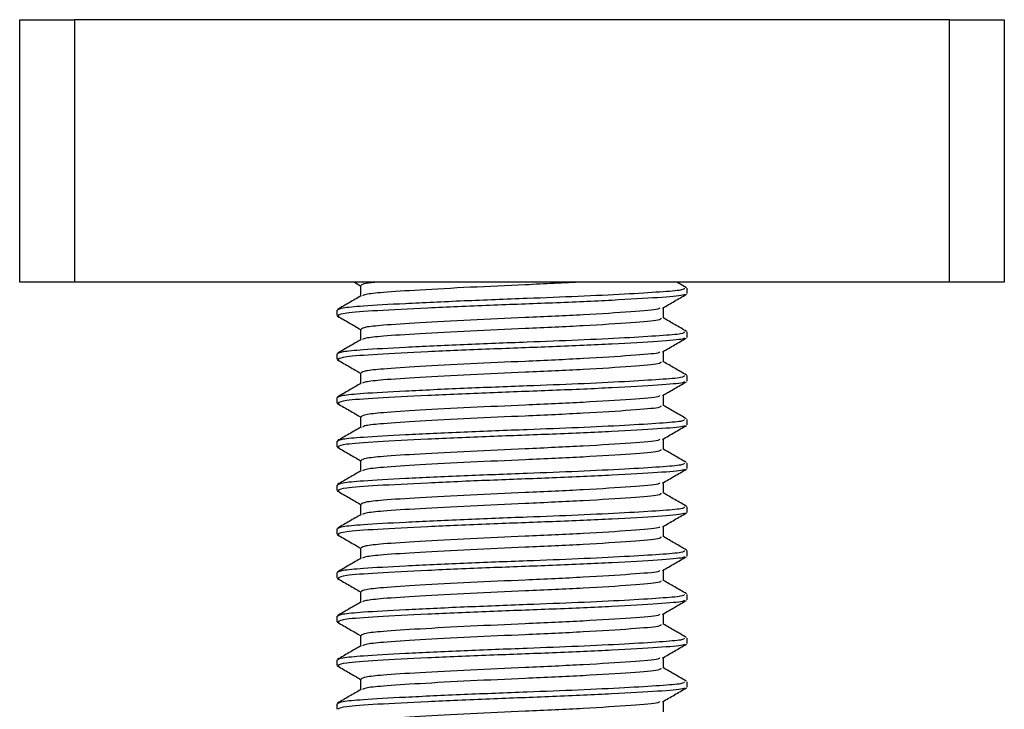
# Model space of a CAD drawing. Header units: millimetres. Extents: x -535 to 1155, y 0 to 326.
# Tile 41 of 116: x 65 to 77, y 132 to 140. Entities that reach past the tile are written whole.
import ezdxf

# ---------------------------------------------------------------- set-up
doc = ezdxf.new("R2010")
doc.units = ezdxf.units.MM

msp = doc.modelspace()

# ---------------------------------------------------------------- linework, layer by layer
at = {"color": 7, "linetype": 'Continuous', "lineweight": 25}
for p, q in [((65.2093, 136.9721), (65.2093, 140.2406)), ((65.2093, 140.2406), (65.8902, 140.2406)), ((65.8902, 140.2406), (65.8902, 136.9721)), ((76.7851, 140.2406), (65.8902, 140.2406)), ((76.7851, 136.9721), (76.7851, 140.2406)), ((76.7851, 140.2406), (77.4661, 140.2406)), ((77.4661, 140.2406), (77.4661, 136.9721)), ((65.8902, 136.9721), (65.2093, 136.9721)), ((76.7851, 136.9721), (65.8902, 136.9721)), ((69.3751, 136.9721), (69.4535, 136.9266)), ((69.4535, 136.93), (69.4535, 136.7977)), ((73.5113, 136.9025), (73.3911, 136.9721)), ((77.4661, 136.9721), (76.7851, 136.9721)), ((73.5167, 136.8281), (73.5167, 136.8964)), ((69.1587, 136.6237), (69.1587, 136.5556)), ((69.1605, 136.5519), (69.1844, 136.5479)), ((73.2218, 136.5215), (73.2218, 136.6542)), ((69.4535, 136.3853), (69.4535, 136.253)), ((73.5167, 136.2834), (73.5167, 136.3516)), ((69.1587, 136.079), (69.1587, 136.0109)), ((73.2218, 135.9767), (73.2218, 136.1095)), ((69.1605, 136.0072), (69.1844, 136.0031)), ((69.4535, 135.8405), (69.4535, 135.7083)), ((73.5167, 135.7386), (73.5167, 135.8069)), ((73.2218, 135.432), (73.2218, 135.5647)), ((69.1587, 135.5342), (69.1587, 135.4661)), ((69.1605, 135.4624), (69.1844, 135.4584)), ((69.4535, 135.2958), (69.4535, 135.1635)), ((73.5167, 135.1939), (73.5167, 135.2621)), ((69.1587, 134.9895), (69.1587, 134.9214)), ((73.2218, 134.8872), (73.2218, 135.02)), ((69.1605, 134.9177), (69.1844, 134.9136)), ((69.4535, 134.751), (69.4535, 134.6188)), ((73.5167, 134.6491), (73.5167, 134.7174)), ((73.2218, 134.3425), (73.2218, 134.4753)), ((69.1587, 134.4447), (69.1587, 134.3766)), ((69.1605, 134.373), (69.1844, 134.3689)), ((69.4535, 134.2063), (69.4535, 134.074)), ((73.5167, 134.1044), (73.5167, 134.1726)), ((69.1587, 133.9), (69.1587, 133.8319)), ((73.2218, 133.7977), (73.2218, 133.9305)), ((69.1605, 133.8282), (69.1844, 133.8241)), ((69.4535, 133.6615), (69.4535, 133.5293)), ((73.5167, 133.5596), (73.5167, 133.6279)), ((69.1587, 133.3553), (69.1587, 133.2871)), ((73.2218, 133.253), (73.2218, 133.3858)), ((69.1605, 133.2835), (69.1844, 133.2794)), ((69.4535, 133.1168), (69.4535, 132.9845)), ((73.5167, 133.0149), (73.5167, 133.0831)), ((69.1587, 132.8105), (69.1587, 132.7424)), ((73.2218, 132.7082), (73.2218, 132.841)), ((69.1605, 132.7387), (69.1844, 132.7346)), ((69.4535, 132.5721), (69.4535, 132.4398)), ((73.5167, 132.4701), (73.5167, 132.5384)), ((69.1587, 132.2658), (69.1587, 132.1976)), ((73.2218, 132.1635), (73.2218, 132.2963)), ((69.1605, 132.194), (69.1844, 132.1899)), ((69.4535, 132.0273), (69.4535, 131.895)), ((73.5167, 131.9254), (73.5167, 131.9936)), ((69.1587, 131.721), (69.1587, 131.6529)), ((73.2218, 131.6187), (73.2218, 131.7515))]:
    msp.add_line(p, q, dxfattribs=at)
for points, knots in [([(69.6759, 136.9721), (69.6166, 136.9663), (69.4791, 136.9528), (69.4668, 136.9383), (69.4598, 136.93)], [0, 0, 0, 0, 0.4315701, 1, 1, 1, 1]), ([(72.2152, 136.9721), (71.9807, 136.9606), (71.5313, 136.9387), (70.8018, 136.9075), (70.1725, 136.8727), (69.739, 136.8452), (69.5088, 136.8215), (69.4872, 136.807), (69.4787, 136.8014)], [0, 0, 0, 0, 0.20134236, 0.38594256, 0.57596416, 0.75907017, 0.9049692, 1, 1, 1, 1]), ([(69.46, 136.8015), (69.4107, 136.7729), (69.3121, 136.7158), (69.2134, 136.6587), (69.1641, 136.6301)], [0, 0, 0, 0, 0.4998987, 1, 1, 1, 1]), ([(73.4813, 136.8964), (73.4804, 136.8881), (73.4785, 136.8708), (73.1935, 136.8483), (72.7579, 136.8211), (72.1788, 136.7928), (71.4842, 136.7661), (70.7193, 136.7371), (69.9904, 136.7025), (69.4864, 136.675), (69.2036, 136.6489), (69.1785, 136.6319), (69.1663, 136.6237)], [0, 0, 0, 0, 0.0865397, 0.1807239, 0.2782381, 0.3770459, 0.4725658, 0.5884558, 0.7077454, 0.8226984, 0.9142919, 1, 1, 1, 1]), ([(73.4869, 136.8202), (73.4818, 136.816), (73.4634, 136.801), (73.1774, 136.7786), (72.614, 136.7449), (71.8635, 136.7113), (71.0467, 136.6826), (70.266, 136.6482), (69.6388, 136.6157), (69.2281, 136.5874), (69.1912, 136.5659), (69.1735, 136.5556)], [0, 0, 0, 0, 0.0459027, 0.1640029, 0.2864241, 0.4087912, 0.5269075, 0.6499103, 0.7714525, 0.8900034, 1, 1, 1, 1]), ([(73.2125, 136.6488), (73.2618, 136.6774), (73.3604, 136.7345), (73.459, 136.7916), (73.5083, 136.8201)], [0, 0, 0, 0, 0.4999098, 1, 1, 1, 1]), ([(69.1671, 136.5478), (69.2164, 136.5192), (69.3119, 136.4639), (69.4074, 136.4086), (69.4535, 136.3819)], [0, 0, 0, 0, 0.5163558, 1, 1, 1, 1]), ([(73.177, 136.6491), (73.1744, 136.6439), (73.1657, 136.6268), (72.84, 136.6018), (72.2572, 136.5635), (71.5278, 136.5305), (70.8033, 136.4989), (70.1727, 136.4641), (69.7369, 136.4367), (69.4921, 136.4105), (69.4703, 136.3935), (69.4598, 136.3853)], [0, 0, 0, 0, 0.0566683, 0.1867771, 0.3222071, 0.4544151, 0.5741791, 0.6974605, 0.8162551, 0.9109108, 1, 1, 1, 1]), ([(73.191, 136.5217), (73.1896, 136.5135), (73.1862, 136.4933), (72.8439, 136.4655), (72.2561, 136.4273), (71.528, 136.3943), (70.8035, 136.3627), (70.172, 136.328), (69.7391, 136.3005), (69.5088, 136.2767), (69.4872, 136.2623), (69.4787, 136.2566)], [0, 0, 0, 0, 0.0884933, 0.2179785, 0.3527595, 0.4843338, 0.6035239, 0.7262144, 0.8444398, 0.9386418, 1, 1, 1, 1]), ([(73.5113, 136.3577), (73.462, 136.3863), (73.3655, 136.4422), (73.269, 136.4981), (73.2218, 136.5254)], [0, 0, 0, 0, 0.5112595, 1, 1, 1, 1]), ([(73.4813, 136.3516), (73.4804, 136.3433), (73.4785, 136.326), (73.1935, 136.3035), (72.7579, 136.2763), (72.1788, 136.2481), (71.4842, 136.2214), (70.7193, 136.1924), (69.9904, 136.1577), (69.4864, 136.1302), (69.2036, 136.1041), (69.1785, 136.0872), (69.1663, 136.079)], [0, 0, 0, 0, 0.0865397, 0.1807239, 0.2782381, 0.3770459, 0.4725658, 0.5884558, 0.7077454, 0.8226984, 0.9142919, 1, 1, 1, 1]), ([(69.46, 136.2567), (69.4107, 136.2282), (69.3121, 136.171), (69.2134, 136.1139), (69.1641, 136.0854)], [0, 0, 0, 0, 0.4998987, 1, 1, 1, 1]), ([(73.4869, 136.2755), (73.4818, 136.2713), (73.4634, 136.2562), (73.1774, 136.2338), (72.614, 136.2001), (71.8635, 136.1666), (71.0467, 136.1378), (70.266, 136.1035), (69.6388, 136.0709), (69.2281, 136.0426), (69.1912, 136.0212), (69.1735, 136.0109)], [0, 0, 0, 0, 0.0459027, 0.1640029, 0.2864241, 0.4087912, 0.5269075, 0.6499103, 0.7714525, 0.8900034, 1, 1, 1, 1]), ([(73.2125, 136.1041), (73.2618, 136.1326), (73.3604, 136.1898), (73.459, 136.2468), (73.5083, 136.2754)], [0, 0, 0, 0, 0.4999098, 1, 1, 1, 1]), ([(73.177, 136.1044), (73.1744, 136.0992), (73.1657, 136.082), (72.84, 136.057), (72.2572, 136.0187), (71.5278, 135.9857), (70.8033, 135.9541), (70.1727, 135.9194), (69.7369, 135.8919), (69.4921, 135.8658), (69.4703, 135.8488), (69.4598, 135.8405)], [0, 0, 0, 0, 0.0566683, 0.1867771, 0.3222071, 0.4544151, 0.5741791, 0.6974605, 0.8162551, 0.9109108, 1, 1, 1, 1]), ([(69.1671, 136.003), (69.2164, 135.9745), (69.3119, 135.9192), (69.4074, 135.8639), (69.4535, 135.8371)], [0, 0, 0, 0, 0.5163558, 1, 1, 1, 1]), ([(73.191, 135.977), (73.1896, 135.9688), (73.1862, 135.9485), (72.8439, 135.9208), (72.2561, 135.8826), (71.528, 135.8495), (70.8035, 135.8179), (70.172, 135.7832), (69.7391, 135.7557), (69.5088, 135.732), (69.4872, 135.7176), (69.4787, 135.7119)], [0, 0, 0, 0, 0.0884933, 0.2179785, 0.3527595, 0.4843338, 0.6035239, 0.7262144, 0.8444398, 0.9386418, 1, 1, 1, 1]), ([(73.5113, 135.813), (73.462, 135.8416), (73.3655, 135.8974), (73.269, 135.9533), (73.2218, 135.9806)], [0, 0, 0, 0, 0.5112595, 1, 1, 1, 1]), ([(73.4813, 135.8069), (73.4804, 135.7986), (73.4785, 135.7813), (73.1935, 135.7588), (72.7579, 135.7316), (72.1788, 135.7033), (71.4842, 135.6766), (70.7193, 135.6477), (69.9904, 135.613), (69.4864, 135.5855), (69.2036, 135.5594), (69.1785, 135.5424), (69.1663, 135.5342)], [0, 0, 0, 0, 0.0865397, 0.1807239, 0.2782381, 0.3770459, 0.4725658, 0.5884558, 0.7077454, 0.8226984, 0.9142919, 1, 1, 1, 1]), ([(69.46, 135.712), (69.4107, 135.6834), (69.3121, 135.6263), (69.2134, 135.5692), (69.1641, 135.5406)], [0, 0, 0, 0, 0.4998987, 1, 1, 1, 1]), ([(73.4869, 135.7307), (73.4818, 135.7265), (73.4634, 135.7115), (73.1774, 135.6891), (72.614, 135.6554), (71.8635, 135.6218), (71.0467, 135.5931), (70.266, 135.5587), (69.6388, 135.5262), (69.2281, 135.4979), (69.1912, 135.4764), (69.1735, 135.4661)], [0, 0, 0, 0, 0.0459027, 0.1640029, 0.2864241, 0.4087912, 0.5269075, 0.6499103, 0.7714525, 0.8900034, 1, 1, 1, 1]), ([(73.2125, 135.5594), (73.2618, 135.5879), (73.3604, 135.645), (73.459, 135.7021), (73.5083, 135.7306)], [0, 0, 0, 0, 0.4999098, 1, 1, 1, 1]), ([(69.1671, 135.4583), (69.2164, 135.4297), (69.3119, 135.3744), (69.4074, 135.3191), (69.4535, 135.2924)], [0, 0, 0, 0, 0.5163558, 1, 1, 1, 1]), ([(73.177, 135.5597), (73.1744, 135.5544), (73.1657, 135.5373), (72.84, 135.5123), (72.2572, 135.474), (71.5278, 135.441), (70.8033, 135.4094), (70.1727, 135.3746), (69.7369, 135.3472), (69.4921, 135.321), (69.4703, 135.304), (69.4598, 135.2958)], [0, 0, 0, 0, 0.0566683, 0.1867771, 0.3222071, 0.4544151, 0.5741791, 0.6974605, 0.8162551, 0.9109108, 1, 1, 1, 1]), ([(73.191, 135.4322), (73.1896, 135.424), (73.1862, 135.4038), (72.8439, 135.376), (72.2561, 135.3378), (71.528, 135.3048), (70.8035, 135.2732), (70.172, 135.2385), (69.7391, 135.211), (69.5088, 135.1872), (69.4872, 135.1728), (69.4787, 135.1671)], [0, 0, 0, 0, 0.0884933, 0.2179785, 0.3527595, 0.4843338, 0.6035239, 0.7262144, 0.8444398, 0.9386418, 1, 1, 1, 1]), ([(73.5113, 135.2682), (73.462, 135.2968), (73.3655, 135.3527), (73.269, 135.4086), (73.2218, 135.4359)], [0, 0, 0, 0, 0.5112595, 1, 1, 1, 1]), ([(73.4813, 135.2621), (73.4804, 135.2538), (73.4785, 135.2365), (73.1935, 135.214), (72.7579, 135.1868), (72.1788, 135.1586), (71.4842, 135.1319), (70.7193, 135.1029), (69.9904, 135.0682), (69.4864, 135.0407), (69.2036, 135.0146), (69.1785, 134.9977), (69.1663, 134.9895)], [0, 0, 0, 0, 0.0865397, 0.1807239, 0.2782381, 0.3770459, 0.4725658, 0.5884558, 0.7077454, 0.8226984, 0.9142919, 1, 1, 1, 1]), ([(69.46, 135.1672), (69.4107, 135.1387), (69.3121, 135.0815), (69.2134, 135.0244), (69.1641, 134.9959)], [0, 0, 0, 0, 0.4998987, 1, 1, 1, 1]), ([(73.4869, 135.186), (73.4818, 135.1818), (73.4634, 135.1667), (73.1774, 135.1443), (72.614, 135.1106), (71.8635, 135.0771), (71.0467, 135.0483), (70.266, 135.014), (69.6388, 134.9814), (69.2281, 134.9531), (69.1912, 134.9317), (69.1735, 134.9214)], [0, 0, 0, 0, 0.0459027, 0.1640029, 0.2864241, 0.4087912, 0.5269075, 0.6499103, 0.7714525, 0.8900034, 1, 1, 1, 1]), ([(73.2125, 135.0146), (73.2618, 135.0432), (73.3604, 135.1003), (73.459, 135.1573), (73.5083, 135.1859)], [0, 0, 0, 0, 0.4999098, 1, 1, 1, 1]), ([(73.177, 135.0149), (73.1744, 135.0097), (73.1657, 134.9926), (72.84, 134.9675), (72.2572, 134.9292), (71.5278, 134.8962), (70.8033, 134.8646), (70.1727, 134.8299), (69.7369, 134.8024), (69.4921, 134.7763), (69.4703, 134.7593), (69.4598, 134.751)], [0, 0, 0, 0, 0.0566683, 0.1867771, 0.3222071, 0.4544151, 0.5741791, 0.6974605, 0.8162551, 0.9109108, 1, 1, 1, 1]), ([(69.1671, 134.9135), (69.2164, 134.885), (69.3119, 134.8297), (69.4074, 134.7744), (69.4535, 134.7476)], [0, 0, 0, 0, 0.51635581, 1, 1, 1, 1]), ([(73.191, 134.8875), (73.1896, 134.8793), (73.1862, 134.859), (72.8439, 134.8313), (72.2561, 134.7931), (71.528, 134.76), (70.8035, 134.7284), (70.172, 134.6937), (69.7391, 134.6662), (69.5088, 134.6425), (69.4872, 134.6281), (69.4787, 134.6224)], [0, 0, 0, 0, 0.0884933, 0.2179785, 0.3527595, 0.4843338, 0.6035239, 0.7262144, 0.8444398, 0.9386418, 1, 1, 1, 1]), ([(73.5113, 134.7235), (73.462, 134.7521), (73.3655, 134.8079), (73.269, 134.8638), (73.2218, 134.8911)], [0, 0, 0, 0, 0.5112595, 1, 1, 1, 1]), ([(73.4813, 134.7174), (73.4804, 134.7091), (73.4785, 134.6918), (73.1935, 134.6693), (72.7579, 134.6421), (72.1788, 134.6139), (71.4842, 134.5871), (70.7193, 134.5582), (69.9904, 134.5235), (69.4864, 134.496), (69.2036, 134.4699), (69.1785, 134.4529), (69.1663, 134.4447)], [0, 0, 0, 0, 0.0865397, 0.1807239, 0.2782381, 0.3770459, 0.4725658, 0.5884558, 0.7077454, 0.8226984, 0.9142919, 1, 1, 1, 1]), ([(69.46, 134.6225), (69.4107, 134.5939), (69.3121, 134.5368), (69.2134, 134.4797), (69.1641, 134.4511)], [0, 0, 0, 0, 0.4998987, 1, 1, 1, 1]), ([(73.4869, 134.6412), (73.4818, 134.637), (73.4634, 134.622), (73.1774, 134.5996), (72.614, 134.5659), (71.8635, 134.5323), (71.0467, 134.5036), (70.266, 134.4692), (69.6388, 134.4367), (69.2281, 134.4084), (69.1912, 134.3869), (69.1735, 134.3766)], [0, 0, 0, 0, 0.0459027, 0.1640029, 0.2864241, 0.4087912, 0.5269075, 0.6499103, 0.7714525, 0.8900034, 1, 1, 1, 1]), ([(73.2125, 134.4699), (73.2618, 134.4984), (73.3604, 134.5555), (73.459, 134.6126), (73.5083, 134.6411)], [0, 0, 0, 0, 0.4999098, 1, 1, 1, 1]), ([(73.177, 134.4702), (73.1744, 134.465), (73.1657, 134.4478), (72.84, 134.4228), (72.2572, 134.3845), (71.5278, 134.3515), (70.8033, 134.3199), (70.1727, 134.2851), (69.7369, 134.2577), (69.4921, 134.2315), (69.4703, 134.2145), (69.4598, 134.2063)], [0, 0, 0, 0, 0.0566683, 0.1867771, 0.3222071, 0.4544151, 0.5741791, 0.6974605, 0.8162551, 0.9109108, 1, 1, 1, 1]), ([(69.1671, 134.3688), (69.2164, 134.3402), (69.3119, 134.2849), (69.4074, 134.2296), (69.4535, 134.2029)], [0, 0, 0, 0, 0.5163558, 1, 1, 1, 1]), ([(73.191, 134.3427), (73.1896, 134.3345), (73.1862, 134.3143), (72.8439, 134.2866), (72.2561, 134.2483), (71.528, 134.2153), (70.8035, 134.1837), (70.172, 134.149), (69.7391, 134.1215), (69.5088, 134.0978), (69.4872, 134.0833), (69.4787, 134.0776)], [0, 0, 0, 0, 0.0884933, 0.2179785, 0.3527595, 0.4843338, 0.6035239, 0.7262144, 0.8444398, 0.9386418, 1, 1, 1, 1]), ([(73.5113, 134.1788), (73.462, 134.2073), (73.3655, 134.2632), (73.269, 134.3191), (73.2218, 134.3464)], [0, 0, 0, 0, 0.5112595, 1, 1, 1, 1]), ([(73.4813, 134.1726), (73.4804, 134.1643), (73.4785, 134.147), (73.1935, 134.1245), (72.7579, 134.0973), (72.1788, 134.0691), (71.4842, 134.0424), (70.7193, 134.0134), (69.9904, 133.9787), (69.4864, 133.9513), (69.2036, 133.9251), (69.1785, 133.9082), (69.1663, 133.9)], [0, 0, 0, 0, 0.0865397, 0.1807239, 0.2782381, 0.3770459, 0.4725658, 0.5884558, 0.7077454, 0.8226984, 0.9142919, 1, 1, 1, 1]), ([(73.4869, 134.0965), (73.4818, 134.0923), (73.4634, 134.0772), (73.1774, 134.0548), (72.614, 134.0211), (71.8635, 133.9876), (71.0467, 133.9588), (70.266, 133.9245), (69.6388, 133.8919), (69.2281, 133.8636), (69.1912, 133.8422), (69.1735, 133.8319)], [0, 0, 0, 0, 0.0459027, 0.1640029, 0.2864241, 0.4087912, 0.5269075, 0.6499103, 0.7714525, 0.8900034, 1, 1, 1, 1]), ([(73.2125, 133.9251), (73.2618, 133.9537), (73.3604, 134.0108), (73.459, 134.0679), (73.5083, 134.0964)], [0, 0, 0, 0, 0.4999098, 1, 1, 1, 1]), ([(69.46, 134.0778), (69.4107, 134.0492), (69.3121, 133.992), (69.2134, 133.9349), (69.1641, 133.9064)], [0, 0, 0, 0, 0.4998987, 1, 1, 1, 1]), ([(73.177, 133.9254), (73.1744, 133.9202), (73.1657, 133.9031), (72.84, 133.8781), (72.2572, 133.8398), (71.5278, 133.8067), (70.8033, 133.7751), (70.1727, 133.7404), (69.7369, 133.7129), (69.4921, 133.6868), (69.4703, 133.6698), (69.4598, 133.6615)], [0, 0, 0, 0, 0.0566683, 0.1867771, 0.3222071, 0.4544151, 0.5741791, 0.6974605, 0.8162551, 0.9109108, 1, 1, 1, 1]), ([(69.1671, 133.824), (69.2164, 133.7955), (69.3119, 133.7402), (69.4074, 133.6849), (69.4535, 133.6581)], [0, 0, 0, 0, 0.5163558, 1, 1, 1, 1]), ([(73.191, 133.798), (73.1896, 133.7898), (73.1862, 133.7696), (72.8439, 133.7418), (72.2561, 133.7036), (71.528, 133.6705), (70.8035, 133.6389), (70.172, 133.6042), (69.7391, 133.5767), (69.5088, 133.553), (69.4872, 133.5386), (69.4787, 133.5329)], [0, 0, 0, 0, 0.0884933, 0.2179785, 0.3527595, 0.4843338, 0.6035239, 0.7262144, 0.8444398, 0.9386418, 1, 1, 1, 1]), ([(73.5113, 133.634), (73.462, 133.6626), (73.3655, 133.7184), (73.269, 133.7743), (73.2218, 133.8016)], [0, 0, 0, 0, 0.5112595, 1, 1, 1, 1]), ([(73.4813, 133.6279), (73.4804, 133.6196), (73.4785, 133.6023), (73.1935, 133.5798), (72.7579, 133.5526), (72.1788, 133.5244), (71.4842, 133.4976), (70.7193, 133.4687), (69.9904, 133.434), (69.4864, 133.4065), (69.2036, 133.3804), (69.1785, 133.3634), (69.1663, 133.3553)], [0, 0, 0, 0, 0.0865397, 0.1807239, 0.2782381, 0.3770459, 0.4725658, 0.5884558, 0.7077454, 0.8226984, 0.9142919, 1, 1, 1, 1]), ([(69.46, 133.533), (69.4107, 133.5044), (69.3121, 133.4473), (69.2134, 133.3902), (69.1641, 133.3616)], [0, 0, 0, 0, 0.4998987, 1, 1, 1, 1]), ([(73.4869, 133.5517), (73.4818, 133.5475), (73.4634, 133.5325), (73.1774, 133.5101), (72.614, 133.4764), (71.8635, 133.4428), (71.0467, 133.4141), (70.266, 133.3797), (69.6388, 133.3472), (69.2281, 133.3189), (69.1912, 133.2975), (69.1735, 133.2871)], [0, 0, 0, 0, 0.0459027, 0.1640029, 0.2864241, 0.4087912, 0.5269075, 0.6499103, 0.7714525, 0.8900034, 1, 1, 1, 1]), ([(73.2125, 133.3804), (73.2618, 133.4089), (73.3604, 133.466), (73.459, 133.5231), (73.5083, 133.5517)], [0, 0, 0, 0, 0.4999098, 1, 1, 1, 1]), ([(73.177, 133.3807), (73.1744, 133.3755), (73.1657, 133.3583), (72.84, 133.3333), (72.2572, 133.295), (71.5278, 133.262), (70.8033, 133.2304), (70.1727, 133.1957), (69.7369, 133.1682), (69.4921, 133.142), (69.4703, 133.125), (69.4598, 133.1168)], [0, 0, 0, 0, 0.0566683, 0.1867771, 0.3222071, 0.4544151, 0.5741791, 0.6974605, 0.8162551, 0.9109108, 1, 1, 1, 1]), ([(69.1671, 133.2793), (69.2164, 133.2507), (69.3119, 133.1955), (69.4074, 133.1401), (69.4535, 133.1134)], [0, 0, 0, 0, 0.5163558, 1, 1, 1, 1]), ([(73.191, 133.2532), (73.1896, 133.245), (73.1862, 133.2248), (72.8439, 133.1971), (72.2561, 133.1588), (71.528, 133.1258), (70.8035, 133.0942), (70.172, 133.0595), (69.7391, 133.032), (69.5088, 133.0083), (69.4872, 132.9938), (69.4787, 132.9881)], [0, 0, 0, 0, 0.0884933, 0.2179785, 0.3527595, 0.4843338, 0.6035239, 0.7262144, 0.8444398, 0.9386418, 1, 1, 1, 1]), ([(73.5113, 133.0893), (73.462, 133.1178), (73.3655, 133.1737), (73.269, 133.2296), (73.2218, 133.2569)], [0, 0, 0, 0, 0.5112595, 1, 1, 1, 1]), ([(69.46, 132.9883), (69.4107, 132.9597), (69.3121, 132.9026), (69.2134, 132.8454), (69.1641, 132.8169)], [0, 0, 0, 0, 0.4998987, 1, 1, 1, 1]), ([(73.4813, 133.0831), (73.4804, 133.0748), (73.4785, 133.0575), (73.1935, 133.035), (72.7579, 133.0079), (72.1788, 132.9796), (71.4842, 132.9529), (70.7193, 132.9239), (69.9904, 132.8892), (69.4864, 132.8618), (69.2036, 132.8357), (69.1785, 132.8187), (69.1663, 132.8105)], [0, 0, 0, 0, 0.0865397, 0.1807239, 0.2782381, 0.3770459, 0.4725658, 0.5884558, 0.7077454, 0.8226984, 0.9142919, 1, 1, 1, 1]), ([(73.4869, 133.007), (73.4818, 133.0028), (73.4634, 132.9877), (73.1774, 132.9654), (72.614, 132.9316), (71.8635, 132.8981), (71.0467, 132.8693), (70.266, 132.835), (69.6388, 132.8024), (69.2281, 132.7741), (69.1912, 132.7527), (69.1735, 132.7424)], [0, 0, 0, 0, 0.0459027, 0.1640029, 0.2864241, 0.4087912, 0.5269075, 0.6499103, 0.7714525, 0.8900034, 1, 1, 1, 1]), ([(73.2125, 132.8356), (73.2618, 132.8642), (73.3604, 132.9213), (73.459, 132.9784), (73.5083, 133.0069)], [0, 0, 0, 0, 0.4999098, 1, 1, 1, 1]), ([(73.177, 132.8359), (73.1744, 132.8307), (73.1657, 132.8136), (72.84, 132.7886), (72.2572, 132.7503), (71.5278, 132.7172), (70.8033, 132.6856), (70.1727, 132.6509), (69.7369, 132.6234), (69.4921, 132.5973), (69.4703, 132.5803), (69.4598, 132.572)], [0, 0, 0, 0, 0.0566683, 0.1867771, 0.3222071, 0.4544151, 0.5741791, 0.6974605, 0.8162551, 0.9109108, 1, 1, 1, 1]), ([(69.1671, 132.7345), (69.2164, 132.706), (69.3119, 132.6507), (69.4074, 132.5954), (69.4535, 132.5686)], [0, 0, 0, 0, 0.5163558, 1, 1, 1, 1]), ([(73.191, 132.7085), (73.1896, 132.7003), (73.1862, 132.6801), (72.8439, 132.6523), (72.2561, 132.6141), (71.528, 132.5811), (70.8035, 132.5495), (70.172, 132.5147), (69.7391, 132.4872), (69.5088, 132.4635), (69.4872, 132.4491), (69.4787, 132.4434)], [0, 0, 0, 0, 0.0884933, 0.2179785, 0.3527595, 0.4843338, 0.6035239, 0.7262144, 0.8444398, 0.9386418, 1, 1, 1, 1]), ([(73.5113, 132.5445), (73.462, 132.5731), (73.3655, 132.6289), (73.269, 132.6848), (73.2218, 132.7121)], [0, 0, 0, 0, 0.5112595, 1, 1, 1, 1]), ([(73.4813, 132.5384), (73.4804, 132.5301), (73.4785, 132.5128), (73.1935, 132.4903), (72.7579, 132.4631), (72.1788, 132.4349), (71.4842, 132.4081), (70.7193, 132.3792), (69.9904, 132.3445), (69.4864, 132.317), (69.2036, 132.2909), (69.1785, 132.274), (69.1663, 132.2658)], [0, 0, 0, 0, 0.0865397, 0.1807239, 0.2782381, 0.3770459, 0.4725658, 0.5884558, 0.7077454, 0.8226984, 0.9142919, 1, 1, 1, 1]), ([(69.46, 132.4435), (69.4107, 132.415), (69.3121, 132.3578), (69.2134, 132.3007), (69.1641, 132.2721)], [0, 0, 0, 0, 0.4998987, 1, 1, 1, 1]), ([(73.4869, 132.4622), (73.4818, 132.458), (73.4634, 132.443), (73.1774, 132.4206), (72.614, 132.3869), (71.8635, 132.3533), (71.0467, 132.3246), (70.266, 132.2903), (69.6388, 132.2577), (69.2281, 132.2294), (69.1912, 132.208), (69.1735, 132.1976)], [0, 0, 0, 0, 0.0459027, 0.1640029, 0.2864241, 0.4087912, 0.5269075, 0.6499103, 0.7714525, 0.8900034, 1, 1, 1, 1]), ([(73.2125, 132.2909), (73.2618, 132.3194), (73.3604, 132.3765), (73.459, 132.4336), (73.5083, 132.4622)], [0, 0, 0, 0, 0.4999098, 1, 1, 1, 1]), ([(73.177, 132.2912), (73.1744, 132.286), (73.1657, 132.2688), (72.84, 132.2438), (72.2572, 132.2055), (71.5278, 132.1725), (70.8033, 132.1409), (70.1727, 132.1062), (69.7369, 132.0787), (69.4921, 132.0525), (69.4703, 132.0355), (69.4598, 132.0273)], [0, 0, 0, 0, 0.0566683, 0.1867771, 0.3222071, 0.4544151, 0.5741791, 0.6974605, 0.8162551, 0.9109108, 1, 1, 1, 1]), ([(69.1671, 132.1898), (69.2164, 132.1612), (69.3119, 132.106), (69.4074, 132.0506), (69.4535, 132.0239)], [0, 0, 0, 0, 0.5163558, 1, 1, 1, 1]), ([(73.191, 132.1637), (73.1896, 132.1555), (73.1862, 132.1353), (72.8439, 132.1076), (72.2561, 132.0693), (71.528, 132.0363), (70.8035, 132.0047), (70.172, 131.97), (69.7391, 131.9425), (69.5088, 131.9188), (69.4872, 131.9043), (69.4787, 131.8986)], [0, 0, 0, 0, 0.0884933, 0.2179785, 0.3527595, 0.4843338, 0.6035239, 0.7262144, 0.8444398, 0.9386418, 1, 1, 1, 1]), ([(73.5113, 131.9998), (73.462, 132.0283), (73.3655, 132.0842), (73.269, 132.1401), (73.2218, 132.1674)], [0, 0, 0, 0, 0.5112595, 1, 1, 1, 1]), ([(69.46, 131.8988), (69.4107, 131.8702), (69.3121, 131.8131), (69.2134, 131.756), (69.1641, 131.7274)], [0, 0, 0, 0, 0.4998987, 1, 1, 1, 1]), ([(73.4813, 131.9936), (73.4804, 131.9853), (73.4785, 131.968), (73.1935, 131.9455), (72.7579, 131.9184), (72.1788, 131.8901), (71.4842, 131.8634), (70.7193, 131.8344), (69.9904, 131.7998), (69.4864, 131.7723), (69.2036, 131.7462), (69.1785, 131.7292), (69.1663, 131.721)], [0, 0, 0, 0, 0.0865397, 0.1807239, 0.2782381, 0.3770459, 0.4725658, 0.5884558, 0.7077454, 0.8226984, 0.9142919, 1, 1, 1, 1]), ([(73.4869, 131.9175), (73.4818, 131.9133), (73.4634, 131.8982), (73.1774, 131.8759), (72.614, 131.8421), (71.8635, 131.8086), (71.0467, 131.7798), (70.266, 131.7455), (69.6388, 131.7129), (69.2281, 131.6847), (69.1912, 131.6632), (69.1735, 131.6529)], [0, 0, 0, 0, 0.0459027, 0.1640029, 0.2864241, 0.4087912, 0.5269075, 0.6499103, 0.7714525, 0.8900034, 1, 1, 1, 1]), ([(73.2125, 131.7461), (73.2618, 131.7747), (73.3604, 131.8318), (73.459, 131.8889), (73.5083, 131.9174)], [0, 0, 0, 0, 0.4999098, 1, 1, 1, 1]), ([(73.177, 131.7464), (73.1744, 131.7412), (73.1657, 131.7241), (72.84, 131.6991), (72.2572, 131.6608), (71.5278, 131.6277), (70.8033, 131.5961), (70.1727, 131.5614), (69.7369, 131.5339), (69.4921, 131.5078), (69.4703, 131.4908), (69.4598, 131.4825)], [0, 0, 0, 0, 0.0566683, 0.1867771, 0.3222071, 0.4544151, 0.5741791, 0.6974605, 0.8162551, 0.9109108, 1, 1, 1, 1])]:
    msp.add_open_spline(points, degree=3, knots=knots, dxfattribs=at)

doc.saveas('drawing.dxf')
